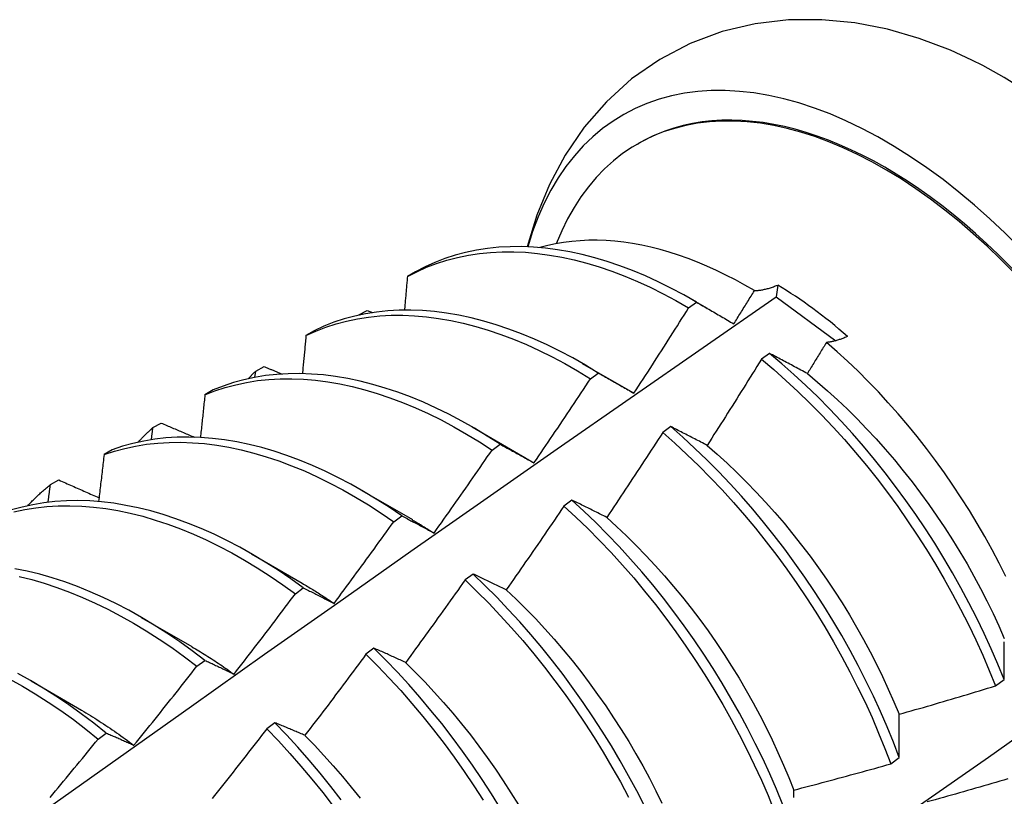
# Model space of a CAD drawing. Header units: inches. Extents: x 10.4 to 91.7, y 6.5 to 62.3.
# Tile 51 of 54: x 84.214 to 84.524, y 31.294 to 31.539. Entities that reach past the tile are written whole.
import ezdxf

# ---------------------------------------------------------------- set-up
doc = ezdxf.new("R2010")
doc.units = ezdxf.units.IN
doc.header["$MEASUREMENT"] = 0
doc.layers.add('Visible Edges(ANSI)', color=7, linetype='Continuous', lineweight=25)

msp = doc.modelspace()

# ---------------------------------------------------------------- linework, layer by layer
at = {"layer": 'Visible Edges(ANSI)'}
for p, q in [((84.40849, 31.49948), (84.40896, 31.49975)), ((84.33846, 31.45914), (84.33587, 31.45765)), ((84.45275, 31.45497), (84.45228, 31.45125)), ((84.42464, 31.44777), (84.42715, 31.44957)), ((84.42589, 31.4503), (84.43049, 31.44764)), ((84.45228, 31.45125), (84.47111, 31.43743)), ((84.32054, 31.44554), (84.32317, 31.44696)), ((84.32317, 31.44696), (84.32487, 31.44628)), ((84.32047, 31.44547), (84.32054, 31.44554)), ((84.32053, 31.44548), (84.32054, 31.44554)), ((84.30646, 31.44058), (84.30388, 31.43907)), ((84.45012, 31.43343), (84.44761, 31.43157)), ((84.39109, 31.43027), (84.40704, 31.42104)), ((84.28778, 31.42586), (84.288, 31.42783)), ((84.288, 31.42783), (84.29063, 31.42927)), ((84.39363, 31.42541), (84.39614, 31.42722)), ((84.27455, 31.42187), (84.27198, 31.42035)), ((84.40705, 31.42101), (84.40738, 31.42082)), ((84.25556, 31.40999), (84.25818, 31.41144)), ((84.35629, 31.41023), (84.37224, 31.401)), ((84.41898, 31.41033), (84.41646, 31.40846)), ((84.24272, 31.40301), (84.24015, 31.40148)), ((84.36261, 31.40292), (84.36512, 31.40475)), ((84.22321, 31.39201), (84.22582, 31.39347)), ((84.3215, 31.39019), (84.33745, 31.38096)), ((84.38781, 31.38711), (84.38529, 31.38523)), ((84.33158, 31.38031), (84.33408, 31.38214)), ((84.2867, 31.37015), (84.30265, 31.36092)), ((84.35659, 31.36379), (84.35407, 31.36191)), ((84.30052, 31.35757), (84.30303, 31.35941)), ((84.2519, 31.35011), (84.26785, 31.34088)), ((84.32534, 31.34037), (84.32281, 31.33847)), ((84.26944, 31.3347), (84.27195, 31.33656)), ((84.2171, 31.33007), (84.23305, 31.32084)), ((84.52151, 31.32851), (84.52418, 31.3305)), ((84.29403, 31.31684), (84.2915, 31.31494)), ((84.23833, 31.31172), (84.24085, 31.31359)), ((84.48846, 31.3039), (84.49113, 31.30589))]:
    msp.add_line(p, q, dxfattribs=at)
at = {"layer": 'Visible Edges(ANSI)', "flags": 128}
for points in [[(84.50728, 31.52906), (84.49745, 31.53277), (84.4874, 31.53567), (84.47715, 31.53768), (84.46672, 31.53871), (84.45617, 31.53866), (84.44562, 31.53744), (84.43521, 31.53498), (84.42511, 31.53122), (84.41553, 31.5262), (84.40666, 31.52002), (84.39869, 31.51281), (84.3917, 31.50475), (84.38571, 31.49599), (84.38075, 31.48672), (84.37676, 31.47705), (84.37368, 31.46706)], [(84.44542, 31.45321), (84.44242, 31.45495), (84.43942, 31.45659), (84.43642, 31.45814), (84.43342, 31.45959), (84.43042, 31.46094), (84.42743, 31.4622), (84.42446, 31.46335), (84.42149, 31.46439), (84.41855, 31.46534), (84.41562, 31.46617), (84.41272, 31.46691), (84.40984, 31.46754), (84.40698, 31.46806), (84.40415, 31.46848), (84.40134, 31.46879), (84.39857, 31.469), (84.39582, 31.4691), (84.39311, 31.46909), (84.39043, 31.46897), (84.3878, 31.46875), (84.3852, 31.46842), (84.38266, 31.46799), (84.38016, 31.46745), (84.37771, 31.4668)], [(84.33587, 31.45765), (84.33886, 31.4592), (84.34195, 31.46058), (84.34512, 31.4618), (84.34837, 31.46284), (84.35171, 31.46371), (84.35512, 31.46442), (84.3586, 31.46494), (84.36215, 31.4653), (84.36576, 31.46548), (84.36944, 31.46549), (84.37317, 31.46532), (84.37695, 31.46498), (84.38077, 31.46446), (84.38464, 31.46378), (84.38855, 31.46292), (84.39249, 31.46189), (84.39646, 31.4607), (84.40045, 31.45934), (84.40446, 31.45781), (84.40849, 31.45612), (84.41252, 31.45427), (84.41656, 31.45226), (84.4206, 31.45009), (84.42464, 31.44777)], [(84.42715, 31.44957), (84.42311, 31.45188), (84.41907, 31.45403), (84.41503, 31.45603), (84.41099, 31.45787), (84.40697, 31.45955), (84.40296, 31.46106), (84.39897, 31.46241), (84.395, 31.4636), (84.39106, 31.46461), (84.38716, 31.46546), (84.38329, 31.46613), (84.37947, 31.46663), (84.37569, 31.46696), (84.37197, 31.46711), (84.3683, 31.46709), (84.36469, 31.4669), (84.36114, 31.46653), (84.35767, 31.46599), (84.35426, 31.46527), (84.35093, 31.46439), (84.34768, 31.46333), (84.34452, 31.4621), (84.34144, 31.46071), (84.33846, 31.45914)], [(84.33587, 31.45765), (84.33583, 31.45721), (84.33579, 31.45677), (84.33576, 31.45633), (84.33572, 31.45589), (84.33568, 31.45545), (84.33565, 31.45501), (84.33561, 31.45457), (84.33557, 31.45413), (84.33553, 31.45369), (84.3355, 31.45325), (84.33546, 31.45281), (84.33542, 31.45237), (84.33538, 31.45193), (84.33534, 31.45149), (84.33531, 31.45105), (84.33527, 31.45061), (84.33523, 31.45017), (84.33519, 31.44973), (84.33516, 31.44929), (84.33512, 31.44884), (84.33508, 31.4484), (84.33504, 31.44796), (84.335, 31.44752), (84.33496, 31.44708)], [(84.4389, 31.44273), (84.43918, 31.44316), (84.43945, 31.4436), (84.43972, 31.44404), (84.43999, 31.44447), (84.44027, 31.44491), (84.44054, 31.44534), (84.44081, 31.44578), (84.44108, 31.44622), (84.44135, 31.44665), (84.44163, 31.44709), (84.4419, 31.44753), (84.44217, 31.44796), (84.44244, 31.4484), (84.44271, 31.44884), (84.44298, 31.44927), (84.44326, 31.44971), (84.44353, 31.45015), (84.4438, 31.45059), (84.44407, 31.45102), (84.44434, 31.45146), (84.44461, 31.4519), (84.44488, 31.45233), (84.44515, 31.45277), (84.44542, 31.45321)], [(84.44542, 31.45321), (84.4457, 31.45322), (84.44598, 31.45324), (84.44626, 31.45326), (84.44655, 31.45328), (84.44684, 31.45332), (84.44713, 31.45335), (84.44742, 31.4534), (84.44772, 31.45345), (84.44802, 31.4535), (84.44832, 31.45356), (84.44862, 31.45363), (84.44893, 31.4537), (84.44924, 31.45377), (84.44954, 31.45385), (84.44986, 31.45394), (84.45017, 31.45403), (84.45049, 31.45413), (84.4508, 31.45424), (84.45112, 31.45434), (84.45144, 31.45446), (84.45177, 31.45458), (84.45209, 31.4547), (84.45242, 31.45483), (84.45275, 31.45497)], [(84.22147, 31.28927), (84.24459, 31.30572), (84.2677, 31.32212), (84.29079, 31.33846), (84.31388, 31.35475), (84.33696, 31.37098), (84.36003, 31.38715), (84.3831, 31.40327), (84.40616, 31.41932), (84.42922, 31.43532), (84.45228, 31.45125)], [(84.42715, 31.44957), (84.42763, 31.44929), (84.42811, 31.44902), (84.42859, 31.44874), (84.42907, 31.44846), (84.42956, 31.44818), (84.43004, 31.4479), (84.43053, 31.44762), (84.43102, 31.44734), (84.4315, 31.44706), (84.43199, 31.44677), (84.43248, 31.44649), (84.43297, 31.44621), (84.43346, 31.44592), (84.43395, 31.44563), (84.43444, 31.44535), (84.43493, 31.44506), (84.43543, 31.44477), (84.43592, 31.44448), (84.43642, 31.44419), (84.43691, 31.4439), (84.43741, 31.44361), (84.43791, 31.44332), (84.4384, 31.44302), (84.4389, 31.44273)], [(84.39614, 31.42722), (84.39211, 31.42967), (84.38807, 31.43197), (84.38403, 31.43412), (84.37999, 31.43611), (84.37595, 31.43794), (84.37193, 31.4396), (84.36792, 31.44111), (84.36393, 31.44245), (84.35997, 31.44362), (84.35603, 31.44463), (84.35213, 31.44546), (84.34827, 31.44612), (84.34445, 31.44661), (84.34067, 31.44693), (84.33695, 31.44707), (84.33328, 31.44704), (84.32968, 31.44684), (84.32614, 31.44646), (84.32266, 31.44591), (84.31926, 31.44519), (84.31594, 31.44429), (84.3127, 31.44322), (84.30954, 31.44198), (84.30646, 31.44058)], [(84.40738, 31.42084), (84.40811, 31.42196), (84.40883, 31.42308), (84.40956, 31.42419), (84.41029, 31.42531), (84.41101, 31.42643), (84.41174, 31.42754), (84.41246, 31.42866), (84.41319, 31.42978), (84.41391, 31.4309), (84.41463, 31.43202), (84.41535, 31.43314), (84.41607, 31.43427), (84.41679, 31.43539), (84.41751, 31.43651), (84.41823, 31.43763), (84.41894, 31.43876), (84.41966, 31.43988), (84.42037, 31.44101), (84.42109, 31.44213), (84.4218, 31.44326), (84.42251, 31.44439), (84.42322, 31.44551), (84.42393, 31.44664), (84.42464, 31.44777)], [(84.30388, 31.43907), (84.30696, 31.44047), (84.31013, 31.44169), (84.31338, 31.44275), (84.31671, 31.44363), (84.32011, 31.44434), (84.32359, 31.44488), (84.32714, 31.44524), (84.33075, 31.44543), (84.33442, 31.44545), (84.33815, 31.44529), (84.34192, 31.44496), (84.34575, 31.44446), (84.34961, 31.44378), (84.35352, 31.44294), (84.35746, 31.44192), (84.36142, 31.44074), (84.36541, 31.43938), (84.36942, 31.43786), (84.37345, 31.43618), (84.37748, 31.43434), (84.38153, 31.43234), (84.38557, 31.43018), (84.3896, 31.42787), (84.39363, 31.42541)], [(84.30388, 31.43907), (84.30384, 31.43857), (84.30379, 31.43807), (84.30374, 31.43757), (84.30369, 31.43707), (84.30365, 31.43657), (84.3036, 31.43607), (84.30355, 31.43556), (84.3035, 31.43506), (84.30346, 31.43456), (84.30341, 31.43406), (84.30336, 31.43356), (84.30331, 31.43305), (84.30326, 31.43255), (84.30321, 31.43205), (84.30317, 31.43155), (84.30312, 31.43105), (84.30307, 31.43054), (84.30302, 31.43004), (84.30297, 31.42954), (84.30292, 31.42904), (84.30287, 31.42853), (84.30283, 31.42803), (84.30278, 31.42753), (84.30273, 31.42702)], [(84.46812, 31.43686), (84.46787, 31.43646), (84.46762, 31.43605), (84.46737, 31.43564), (84.46712, 31.43523), (84.46687, 31.43482), (84.46662, 31.43441), (84.46637, 31.434), (84.46612, 31.43359), (84.46587, 31.43318), (84.46562, 31.43277), (84.46537, 31.43236), (84.46512, 31.43195), (84.46487, 31.43154), (84.46462, 31.43113), (84.46437, 31.43073), (84.46412, 31.43032), (84.46387, 31.42991), (84.46362, 31.4295), (84.46337, 31.42909), (84.46312, 31.42868), (84.46287, 31.42827), (84.46262, 31.42787), (84.46237, 31.42746), (84.46212, 31.42705)], [(84.47481, 31.43877), (84.47452, 31.43864), (84.47422, 31.43851), (84.47392, 31.43839), (84.47363, 31.43827), (84.47334, 31.43816), (84.47305, 31.43805), (84.47276, 31.43795), (84.47247, 31.43785), (84.47219, 31.43775), (84.4719, 31.43766), (84.47162, 31.43758), (84.47134, 31.43749), (84.47106, 31.43742), (84.47078, 31.43734), (84.47051, 31.43728), (84.47023, 31.43721), (84.46996, 31.43715), (84.46969, 31.4371), (84.46942, 31.43705), (84.46916, 31.437), (84.4689, 31.43696), (84.46863, 31.43692), (84.46837, 31.43689), (84.46812, 31.43686)], [(84.5248, 31.36305), (84.52267, 31.36727), (84.52045, 31.37145), (84.51815, 31.3756), (84.51575, 31.37972), (84.51327, 31.3838), (84.51071, 31.38783), (84.50807, 31.39182), (84.50535, 31.39576), (84.50256, 31.39963), (84.4997, 31.40343), (84.49678, 31.40715), (84.4938, 31.4108), (84.49077, 31.41437), (84.48767, 31.41786), (84.48453, 31.42126), (84.48134, 31.42457), (84.4781, 31.42779), (84.47481, 31.43092), (84.47148, 31.43394), (84.46812, 31.43686)], [(84.46212, 31.42705), (84.46161, 31.42732), (84.4611, 31.4276), (84.46059, 31.42787), (84.46009, 31.42814), (84.45958, 31.42841), (84.45907, 31.42868), (84.45857, 31.42895), (84.45807, 31.42922), (84.45756, 31.42949), (84.45706, 31.42976), (84.45656, 31.43002), (84.45606, 31.43029), (84.45556, 31.43055), (84.45506, 31.43082), (84.45456, 31.43108), (84.45407, 31.43135), (84.45357, 31.43161), (84.45307, 31.43187), (84.45258, 31.43213), (84.45209, 31.43239), (84.45159, 31.43265), (84.4511, 31.43291), (84.45061, 31.43317), (84.45012, 31.43343)], [(84.52418, 31.3305), (84.5222, 31.33536), (84.5201, 31.34021), (84.51789, 31.34505), (84.51556, 31.34987), (84.51312, 31.35466), (84.51057, 31.35943), (84.50792, 31.36415), (84.50517, 31.36884), (84.50232, 31.37348), (84.49937, 31.37806), (84.49633, 31.38258), (84.4932, 31.38703), (84.48998, 31.39142), (84.48669, 31.39572), (84.48331, 31.39995), (84.47987, 31.40409), (84.47635, 31.40813), (84.47277, 31.41208), (84.46912, 31.41592), (84.46542, 31.41966), (84.46166, 31.42328), (84.45786, 31.42679), (84.45401, 31.43017), (84.45012, 31.43343)], [(84.44761, 31.43157), (84.4469, 31.43043), (84.4462, 31.42929), (84.44549, 31.42815), (84.44478, 31.42702), (84.44407, 31.42588), (84.44337, 31.42475), (84.44266, 31.42361), (84.44195, 31.42248), (84.44124, 31.42134), (84.44052, 31.42021), (84.43981, 31.41908), (84.4391, 31.41794), (84.43838, 31.41681), (84.43767, 31.41568), (84.43695, 31.41455), (84.43624, 31.41342), (84.43552, 31.41229), (84.4348, 31.41116), (84.43408, 31.41003), (84.43336, 31.40891), (84.43264, 31.40778), (84.43192, 31.40665), (84.43119, 31.40553), (84.43047, 31.4044)], [(84.44761, 31.43157), (84.45149, 31.4283), (84.45534, 31.4249), (84.45914, 31.42139), (84.46289, 31.41776), (84.46659, 31.41401), (84.47023, 31.41016), (84.47381, 31.40621), (84.47732, 31.40216), (84.48076, 31.39801), (84.48413, 31.39378), (84.48742, 31.38947), (84.49063, 31.38508), (84.49375, 31.38062), (84.49678, 31.37609), (84.49973, 31.37151), (84.50257, 31.36687), (84.50532, 31.36218), (84.50796, 31.35745), (84.5105, 31.35268), (84.51293, 31.34788), (84.51525, 31.34306), (84.51745, 31.33822), (84.51954, 31.33337), (84.52151, 31.32851)], [(84.28567, 31.42543), (84.28577, 31.42553), (84.28586, 31.42563), (84.28596, 31.42573), (84.28605, 31.42584), (84.28615, 31.42594), (84.28624, 31.42604), (84.28634, 31.42614), (84.28644, 31.42624), (84.28653, 31.42634), (84.28663, 31.42645), (84.28673, 31.42655), (84.28682, 31.42665), (84.28692, 31.42675), (84.28702, 31.42685), (84.28712, 31.42695), (84.28721, 31.42705), (84.28731, 31.42714), (84.28741, 31.42724), (84.28751, 31.42734), (84.28761, 31.42744), (84.2877, 31.42754), (84.2878, 31.42764), (84.2879, 31.42773), (84.288, 31.42783)], [(84.29063, 31.42927), (84.29086, 31.42917), (84.2911, 31.42907), (84.29134, 31.42897), (84.29158, 31.42887), (84.29181, 31.42877), (84.29205, 31.42868), (84.29229, 31.42858), (84.29253, 31.42848), (84.29277, 31.42838), (84.293, 31.42828), (84.29324, 31.42818), (84.29348, 31.42809), (84.29372, 31.42799), (84.29395, 31.42789), (84.29419, 31.42779), (84.29443, 31.42769), (84.29467, 31.42759), (84.29491, 31.42749), (84.29514, 31.4274), (84.29538, 31.4273), (84.29562, 31.4272), (84.29586, 31.4271), (84.2961, 31.427), (84.29634, 31.4269)], [(84.39614, 31.42722), (84.3966, 31.42697), (84.39706, 31.42671), (84.39752, 31.42645), (84.39798, 31.42619), (84.39844, 31.42593), (84.39891, 31.42567), (84.39937, 31.42541), (84.39983, 31.42515), (84.4003, 31.42488), (84.40077, 31.42462), (84.40123, 31.42436), (84.4017, 31.42409), (84.40217, 31.42382), (84.40264, 31.42356), (84.40311, 31.42329), (84.40358, 31.42302), (84.40405, 31.42275), (84.40453, 31.42248), (84.405, 31.42221), (84.40547, 31.42194), (84.40595, 31.42167), (84.40642, 31.42139), (84.4069, 31.42112), (84.40738, 31.42084)], [(84.27198, 31.42035), (84.27514, 31.42158), (84.27838, 31.42265), (84.28171, 31.42354), (84.28511, 31.42426), (84.28859, 31.42481), (84.29213, 31.42519), (84.29574, 31.42539), (84.2994, 31.42542), (84.30312, 31.42527), (84.3069, 31.42495), (84.31072, 31.42446), (84.31458, 31.42379), (84.31849, 31.42295), (84.32242, 31.42195), (84.32639, 31.42077), (84.33038, 31.41943), (84.33439, 31.41792), (84.33841, 31.41625), (84.34245, 31.41442), (84.34649, 31.41242), (84.35053, 31.41028), (84.35457, 31.40797), (84.3586, 31.40552), (84.36261, 31.40292)], [(84.36512, 31.40475), (84.3611, 31.40733), (84.35707, 31.40977), (84.35303, 31.41206), (84.34899, 31.4142), (84.34495, 31.41618), (84.34092, 31.418), (84.33689, 31.41966), (84.33289, 31.42116), (84.3289, 31.42249), (84.32493, 31.42365), (84.321, 31.42464), (84.3171, 31.42547), (84.31324, 31.42612), (84.30942, 31.4266), (84.30565, 31.4269), (84.30193, 31.42704), (84.29827, 31.427), (84.29467, 31.42678), (84.29113, 31.4264), (84.28766, 31.42583), (84.28427, 31.4251), (84.28095, 31.42419), (84.27771, 31.42311), (84.27455, 31.42187)], [(84.37584, 31.39885), (84.37659, 31.39995), (84.37734, 31.40105), (84.37809, 31.40215), (84.37884, 31.40325), (84.37959, 31.40435), (84.38034, 31.40545), (84.38108, 31.40656), (84.38183, 31.40766), (84.38257, 31.40877), (84.38332, 31.40987), (84.38406, 31.41098), (84.3848, 31.41209), (84.38554, 31.41319), (84.38628, 31.4143), (84.38702, 31.41541), (84.38776, 31.41652), (84.3885, 31.41763), (84.38923, 31.41874), (84.38997, 31.41985), (84.3907, 31.42096), (84.39144, 31.42207), (84.39217, 31.42318), (84.3929, 31.4243), (84.39363, 31.42541)], [(84.46212, 31.42703), (84.46533, 31.42438), (84.46851, 31.42162), (84.47165, 31.41877), (84.47475, 31.41582), (84.47781, 31.41278), (84.48083, 31.40966), (84.4838, 31.40645), (84.48672, 31.40317), (84.48959, 31.39982), (84.4924, 31.39639), (84.49515, 31.3929), (84.49784, 31.38935), (84.50047, 31.38574), (84.50303, 31.38208), (84.50551, 31.37837), (84.50793, 31.37461), (84.51027, 31.37082), (84.51252, 31.36699), (84.5147, 31.36313), (84.51679, 31.35923), (84.5188, 31.35532), (84.52071, 31.35139), (84.52253, 31.34744), (84.52426, 31.34348)], [(84.27198, 31.42035), (84.27192, 31.41979), (84.27186, 31.41923), (84.2718, 31.41867), (84.27174, 31.41811), (84.27168, 31.41755), (84.27163, 31.41699), (84.27157, 31.41643), (84.27151, 31.41587), (84.27145, 31.41531), (84.27139, 31.41475), (84.27133, 31.41418), (84.27127, 31.41362), (84.27121, 31.41306), (84.27115, 31.4125), (84.27109, 31.41194), (84.27103, 31.41138), (84.27097, 31.41082), (84.27091, 31.41026), (84.27085, 31.40969), (84.27079, 31.40913), (84.27073, 31.40857), (84.27067, 31.40801), (84.2706, 31.40745), (84.27054, 31.40688)], [(84.25087, 31.40539), (84.25106, 31.40559), (84.25125, 31.40579), (84.25144, 31.40599), (84.25163, 31.40619), (84.25182, 31.40639), (84.25201, 31.40659), (84.2522, 31.40679), (84.25239, 31.40698), (84.25258, 31.40718), (84.25278, 31.40737), (84.25297, 31.40757), (84.25317, 31.40776), (84.25336, 31.40795), (84.25356, 31.40814), (84.25376, 31.40833), (84.25395, 31.40852), (84.25415, 31.4087), (84.25435, 31.40889), (84.25455, 31.40908), (84.25475, 31.40926), (84.25495, 31.40944), (84.25515, 31.40963), (84.25536, 31.40981), (84.25556, 31.40999)], [(84.2551, 31.40618), (84.25512, 31.40634), (84.25514, 31.4065), (84.25516, 31.40665), (84.25518, 31.40681), (84.2552, 31.40697), (84.25522, 31.40713), (84.25523, 31.40729), (84.25525, 31.40745), (84.25527, 31.40761), (84.25529, 31.40777), (84.25531, 31.40793), (84.25533, 31.40808), (84.25535, 31.40824), (84.25537, 31.4084), (84.25539, 31.40856), (84.25541, 31.40872), (84.25543, 31.40888), (84.25545, 31.40904), (84.25546, 31.4092), (84.25548, 31.40935), (84.2555, 31.40951), (84.25552, 31.40967), (84.25554, 31.40983), (84.25556, 31.40999)], [(84.25818, 31.41144), (84.25861, 31.41125), (84.25905, 31.41106), (84.25949, 31.41088), (84.25992, 31.41069), (84.26036, 31.4105), (84.2608, 31.41032), (84.26123, 31.41013), (84.26167, 31.40994), (84.26211, 31.40976), (84.26254, 31.40957), (84.26298, 31.40938), (84.26342, 31.4092), (84.26386, 31.40901), (84.26429, 31.40883), (84.26473, 31.40864), (84.26517, 31.40845), (84.26561, 31.40827), (84.26604, 31.40808), (84.26648, 31.40789), (84.26692, 31.40771), (84.26736, 31.40752), (84.2678, 31.40734), (84.26824, 31.40715), (84.26867, 31.40696)], [(84.41646, 31.40846), (84.41574, 31.40733), (84.41501, 31.40621), (84.41428, 31.40509), (84.41355, 31.40397), (84.41282, 31.40285), (84.41209, 31.40173), (84.41136, 31.40061), (84.41063, 31.39949), (84.40989, 31.39837), (84.40916, 31.39725), (84.40842, 31.39613), (84.40769, 31.39502), (84.40695, 31.3939), (84.40621, 31.39278), (84.40548, 31.39167), (84.40474, 31.39055), (84.404, 31.38944), (84.40326, 31.38833), (84.40251, 31.38721), (84.40177, 31.3861), (84.40103, 31.38499), (84.40028, 31.38388), (84.39954, 31.38277), (84.39879, 31.38166)], [(84.41646, 31.40846), (84.42031, 31.40507), (84.42411, 31.40156), (84.42787, 31.39794), (84.43157, 31.3942), (84.43522, 31.39035), (84.4388, 31.38641), (84.44231, 31.38236), (84.44576, 31.37822), (84.44913, 31.37399), (84.45243, 31.36969), (84.45564, 31.3653), (84.45877, 31.36084), (84.46181, 31.35632), (84.46475, 31.35174), (84.46761, 31.3471), (84.47036, 31.34242), (84.47301, 31.33769), (84.47555, 31.33293), (84.47799, 31.32813), (84.48031, 31.32331), (84.48253, 31.31847), (84.48462, 31.31362), (84.4866, 31.30876), (84.48846, 31.3039)], [(84.43047, 31.4044), (84.42998, 31.40466), (84.4295, 31.40491), (84.42901, 31.40517), (84.42852, 31.40542), (84.42804, 31.40567), (84.42755, 31.40592), (84.42707, 31.40617), (84.42659, 31.40642), (84.42611, 31.40667), (84.42563, 31.40692), (84.42515, 31.40717), (84.42467, 31.40742), (84.42419, 31.40766), (84.42371, 31.40791), (84.42323, 31.40815), (84.42276, 31.4084), (84.42228, 31.40864), (84.42181, 31.40888), (84.42133, 31.40913), (84.42086, 31.40937), (84.42039, 31.40961), (84.41992, 31.40985), (84.41945, 31.41009), (84.41898, 31.41033)], [(84.49113, 31.30589), (84.48927, 31.31075), (84.48728, 31.31561), (84.48517, 31.32046), (84.48295, 31.3253), (84.48062, 31.33012), (84.47817, 31.33491), (84.47562, 31.33967), (84.47296, 31.34439), (84.4702, 31.34908), (84.46735, 31.35371), (84.46439, 31.35829), (84.46135, 31.3628), (84.45821, 31.36726), (84.45499, 31.37164), (84.45169, 31.37594), (84.44831, 31.38016), (84.44486, 31.38429), (84.44134, 31.38833), (84.43775, 31.39227), (84.4341, 31.39611), (84.4304, 31.39983), (84.42664, 31.40345), (84.42283, 31.40695), (84.41898, 31.41033)], [(84.24015, 31.40148), (84.24339, 31.40255), (84.24671, 31.40345), (84.25011, 31.40419), (84.25358, 31.40474), (84.25712, 31.40513), (84.26072, 31.40534), (84.26438, 31.40538), (84.2681, 31.40524), (84.27188, 31.40493), (84.27569, 31.40445), (84.27956, 31.40379), (84.28346, 31.40297), (84.28739, 31.40197), (84.29135, 31.40081), (84.29534, 31.39947), (84.29935, 31.39798), (84.30337, 31.39631), (84.30741, 31.39449), (84.31145, 31.39251), (84.31549, 31.39037), (84.31953, 31.38808), (84.32356, 31.38563), (84.32758, 31.38304), (84.33158, 31.38031)], [(84.33408, 31.38214), (84.33008, 31.38486), (84.32606, 31.38744), (84.32203, 31.38988), (84.31799, 31.39216), (84.31395, 31.39428), (84.30991, 31.39625), (84.30588, 31.39806), (84.30186, 31.39971), (84.29785, 31.4012), (84.29386, 31.40252), (84.2899, 31.40367), (84.28597, 31.40466), (84.28207, 31.40547), (84.27821, 31.40611), (84.2744, 31.40658), (84.27063, 31.40688), (84.26692, 31.407), (84.26326, 31.40695), (84.25966, 31.40673), (84.25612, 31.40633), (84.25266, 31.40576), (84.24927, 31.40501), (84.24595, 31.40409), (84.24272, 31.40301)], [(84.3443, 31.37674), (84.34507, 31.37782), (84.34584, 31.3789), (84.34662, 31.37999), (84.34739, 31.38107), (84.34816, 31.38216), (84.34892, 31.38325), (84.34969, 31.38434), (84.35046, 31.38542), (84.35122, 31.38651), (84.35199, 31.3876), (84.35275, 31.38869), (84.35352, 31.38978), (84.35428, 31.39088), (84.35504, 31.39197), (84.3558, 31.39306), (84.35656, 31.39415), (84.35732, 31.39525), (84.35808, 31.39634), (84.35884, 31.39744), (84.35959, 31.39853), (84.36035, 31.39963), (84.36111, 31.40073), (84.36186, 31.40183), (84.36261, 31.40292)], [(84.36512, 31.40475), (84.36556, 31.40451), (84.366, 31.40427), (84.36644, 31.40403), (84.36688, 31.40379), (84.36732, 31.40356), (84.36776, 31.40331), (84.3682, 31.40307), (84.36864, 31.40283), (84.36909, 31.40259), (84.36953, 31.40234), (84.36998, 31.4021), (84.37043, 31.40185), (84.37087, 31.40161), (84.37132, 31.40136), (84.37177, 31.40111), (84.37222, 31.40086), (84.37267, 31.40062), (84.37312, 31.40037), (84.37357, 31.40011), (84.37403, 31.39986), (84.37448, 31.39961), (84.37493, 31.39936), (84.37539, 31.3991), (84.37584, 31.39885)], [(84.43045, 31.40437), (84.43363, 31.40161), (84.43677, 31.39875), (84.43988, 31.39581), (84.44295, 31.39277), (84.44597, 31.38965), (84.44895, 31.38645), (84.45188, 31.38318), (84.45475, 31.37983), (84.45757, 31.37641), (84.46032, 31.37293), (84.46302, 31.36939), (84.46564, 31.36579), (84.4682, 31.36213), (84.47068, 31.35842), (84.47309, 31.35467), (84.47542, 31.35087), (84.47767, 31.34704), (84.47984, 31.34317), (84.48193, 31.33928), (84.48393, 31.33536), (84.48584, 31.33142), (84.48767, 31.32747), (84.48941, 31.32351), (84.49105, 31.31954)], [(84.24015, 31.40148), (84.24008, 31.40086), (84.24001, 31.40024), (84.23994, 31.39963), (84.23987, 31.39901), (84.23979, 31.39839), (84.23972, 31.39778), (84.23965, 31.39716), (84.23958, 31.39654), (84.23951, 31.39593), (84.23943, 31.39531), (84.23936, 31.39469), (84.23929, 31.39407), (84.23922, 31.39346), (84.23914, 31.39284), (84.23907, 31.39222), (84.239, 31.3916), (84.23892, 31.39098), (84.23885, 31.39037), (84.23878, 31.38975), (84.2387, 31.38913), (84.23863, 31.38851), (84.23856, 31.38789), (84.23848, 31.38727), (84.23841, 31.38665)], [(84.37223, 31.40097), (84.37238, 31.40088), (84.37253, 31.4008), (84.37268, 31.40071), (84.37283, 31.40062), (84.37298, 31.40053), (84.37313, 31.40044), (84.37328, 31.40036), (84.37343, 31.40027), (84.37358, 31.40018), (84.37373, 31.40009), (84.37388, 31.4), (84.37403, 31.39991), (84.37418, 31.39982), (84.37433, 31.39973), (84.37448, 31.39964), (84.37463, 31.39955), (84.37478, 31.39946), (84.37493, 31.39936), (84.37508, 31.39927), (84.37523, 31.39918), (84.37538, 31.39909), (84.37553, 31.399), (84.37568, 31.3989), (84.37583, 31.39881)], [(84.22582, 31.39347), (84.22635, 31.39323), (84.22688, 31.393), (84.22741, 31.39277), (84.22794, 31.39253), (84.22847, 31.3923), (84.229, 31.39207), (84.22953, 31.39183), (84.23006, 31.3916), (84.23059, 31.39137), (84.23112, 31.39114), (84.23165, 31.3909), (84.23218, 31.39067), (84.23271, 31.39044), (84.23324, 31.39021), (84.23377, 31.38997), (84.2343, 31.38974), (84.23483, 31.38951), (84.23536, 31.38928), (84.2359, 31.38904), (84.23643, 31.38881), (84.23696, 31.38858), (84.23749, 31.38835), (84.23802, 31.38812), (84.23855, 31.38788)], [(84.21607, 31.38535), (84.21635, 31.38565), (84.21664, 31.38595), (84.21692, 31.38625), (84.2172, 31.38654), (84.21749, 31.38684), (84.21778, 31.38713), (84.21807, 31.38742), (84.21836, 31.38771), (84.21865, 31.38799), (84.21894, 31.38828), (84.21924, 31.38856), (84.21953, 31.38884), (84.21983, 31.38911), (84.22013, 31.38939), (84.22043, 31.38966), (84.22074, 31.38993), (84.22104, 31.3902), (84.22135, 31.39046), (84.22166, 31.39072), (84.22196, 31.39099), (84.22227, 31.39124), (84.22259, 31.3915), (84.2229, 31.39176), (84.22321, 31.39201)], [(84.22248, 31.38644), (84.22251, 31.38667), (84.22254, 31.3869), (84.22257, 31.38714), (84.2226, 31.38737), (84.22263, 31.3876), (84.22267, 31.38783), (84.2227, 31.38806), (84.22273, 31.3883), (84.22276, 31.38853), (84.22279, 31.38876), (84.22282, 31.38899), (84.22285, 31.38922), (84.22288, 31.38946), (84.22291, 31.38969), (84.22294, 31.38992), (84.22297, 31.39015), (84.223, 31.39038), (84.22303, 31.39062), (84.22306, 31.39085), (84.22309, 31.39108), (84.22312, 31.39131), (84.22315, 31.39154), (84.22318, 31.39178), (84.22321, 31.39201)], [(84.30303, 31.35941), (84.29905, 31.36227), (84.29505, 31.36498), (84.29103, 31.36755), (84.287, 31.36998), (84.28296, 31.37225), (84.27891, 31.37437), (84.27487, 31.37633), (84.27084, 31.37813), (84.26682, 31.37977), (84.26281, 31.38124), (84.25883, 31.38255), (84.25487, 31.3837), (84.25094, 31.38467), (84.24704, 31.38547), (84.24319, 31.38611), (84.23938, 31.38657), (84.23561, 31.38685), (84.2319, 31.38696), (84.22824, 31.3869), (84.22465, 31.38667), (84.22112, 31.38626), (84.21766, 31.38568), (84.21427, 31.38492), (84.21096, 31.384)], [(84.39879, 31.38166), (84.39833, 31.3819), (84.39786, 31.38213), (84.39739, 31.38237), (84.39693, 31.3826), (84.39647, 31.38283), (84.396, 31.38306), (84.39554, 31.3833), (84.39508, 31.38353), (84.39462, 31.38376), (84.39416, 31.38398), (84.3937, 31.38421), (84.39324, 31.38444), (84.39278, 31.38467), (84.39233, 31.38489), (84.39187, 31.38512), (84.39142, 31.38534), (84.39096, 31.38557), (84.39051, 31.38579), (84.39006, 31.38601), (84.3896, 31.38624), (84.38915, 31.38646), (84.3887, 31.38668), (84.38825, 31.3869), (84.38781, 31.38711)], [(84.45435, 31.291), (84.45236, 31.29586), (84.45025, 31.30071), (84.44802, 31.30554), (84.44568, 31.31036), (84.44323, 31.31515), (84.44067, 31.31991), (84.438, 31.32463), (84.43524, 31.32931), (84.43237, 31.33394), (84.42942, 31.33852), (84.42636, 31.34303), (84.42322, 31.34748), (84.42, 31.35185), (84.41669, 31.35615), (84.41331, 31.36037), (84.40986, 31.36449), (84.40633, 31.36853), (84.40274, 31.37246), (84.39909, 31.37629), (84.39538, 31.38001), (84.39162, 31.38362), (84.38781, 31.38711)], [(84.21171, 31.38337), (84.21511, 31.38411), (84.21857, 31.38468), (84.22211, 31.38507), (84.22571, 31.38529), (84.22937, 31.38534), (84.23308, 31.38522), (84.23685, 31.38492), (84.24067, 31.38444), (84.24453, 31.3838), (84.24842, 31.38298), (84.25236, 31.382), (84.25632, 31.38084), (84.26031, 31.37952), (84.26431, 31.37803), (84.26834, 31.37638), (84.27237, 31.37456), (84.27641, 31.37259), (84.28045, 31.37046), (84.28449, 31.36818), (84.28852, 31.36574), (84.29254, 31.36316), (84.29654, 31.36043), (84.30052, 31.35757)], [(84.38529, 31.38523), (84.38454, 31.38413), (84.38379, 31.38302), (84.38304, 31.38191), (84.38228, 31.38081), (84.38153, 31.3797), (84.38078, 31.3786), (84.38003, 31.3775), (84.37927, 31.37639), (84.37851, 31.37529), (84.37776, 31.37419), (84.377, 31.37309), (84.37624, 31.37199), (84.37548, 31.37089), (84.37472, 31.36979), (84.37396, 31.36869), (84.3732, 31.36759), (84.37244, 31.36649), (84.37168, 31.36539), (84.37091, 31.3643), (84.37015, 31.3632), (84.36938, 31.36211), (84.36862, 31.36101), (84.36785, 31.35992), (84.36708, 31.35883)], [(84.38529, 31.38523), (84.38909, 31.38173), (84.39285, 31.37812), (84.39655, 31.37438), (84.4002, 31.37055), (84.40379, 31.3666), (84.40731, 31.36256), (84.41076, 31.35843), (84.41414, 31.35421), (84.41744, 31.34991), (84.42065, 31.34552), (84.42379, 31.34107), (84.42683, 31.33655), (84.42978, 31.33197), (84.43264, 31.32734), (84.4354, 31.32266), (84.43805, 31.31793), (84.44061, 31.31317), (84.44305, 31.30838), (84.44538, 31.30356), (84.4476, 31.29872), (84.4497, 31.29387), (84.45169, 31.28901)], [(84.33408, 31.38214), (84.3345, 31.38192), (84.33492, 31.38171), (84.33534, 31.38149), (84.33576, 31.38127), (84.33618, 31.38105), (84.3366, 31.38083), (84.33702, 31.38061), (84.33744, 31.38039), (84.33786, 31.38017), (84.33829, 31.37995), (84.33871, 31.37972), (84.33914, 31.3795), (84.33956, 31.37927), (84.33999, 31.37905), (84.34042, 31.37882), (84.34085, 31.37859), (84.34128, 31.37836), (84.34171, 31.37813), (84.34214, 31.3779), (84.34257, 31.37767), (84.343, 31.37744), (84.34343, 31.3772), (84.34387, 31.37697), (84.3443, 31.37674)], [(84.33744, 31.38089), (84.33773, 31.38073), (84.33801, 31.38056), (84.3383, 31.38039), (84.33859, 31.38022), (84.33887, 31.38005), (84.33916, 31.37988), (84.33944, 31.37971), (84.33973, 31.37954), (84.34002, 31.37937), (84.3403, 31.37919), (84.34059, 31.37902), (84.34087, 31.37884), (84.34116, 31.37867), (84.34145, 31.37849), (84.34173, 31.37831), (84.34202, 31.37813), (84.3423, 31.37795), (84.34259, 31.37777), (84.34287, 31.37759), (84.34316, 31.37741), (84.34344, 31.37723), (84.34373, 31.37704), (84.34401, 31.37686), (84.3443, 31.37667)], [(84.39878, 31.38161), (84.40193, 31.37876), (84.40504, 31.37582), (84.40811, 31.3728), (84.41114, 31.36969), (84.41412, 31.3665), (84.41704, 31.36323), (84.41991, 31.35989), (84.42272, 31.35647), (84.42547, 31.35299), (84.42816, 31.34944), (84.43078, 31.34583), (84.43333, 31.34217), (84.43581, 31.33845), (84.43822, 31.33469), (84.44055, 31.33089), (84.44281, 31.32706), (84.44498, 31.32319), (84.44708, 31.31929), (84.44909, 31.31538), (84.45102, 31.31144), (84.45285, 31.30749), (84.4546, 31.30353), (84.45625, 31.29957), (84.45781, 31.29561)], [(84.31274, 31.35452), (84.31354, 31.35558), (84.31433, 31.35665), (84.31512, 31.35772), (84.31592, 31.35879), (84.31671, 31.35986), (84.3175, 31.36093), (84.31829, 31.362), (84.31908, 31.36307), (84.31986, 31.36414), (84.32065, 31.36522), (84.32144, 31.36629), (84.32222, 31.36736), (84.32301, 31.36844), (84.32379, 31.36952), (84.32457, 31.37059), (84.32535, 31.37167), (84.32613, 31.37275), (84.32691, 31.37382), (84.32769, 31.3749), (84.32847, 31.37598), (84.32925, 31.37706), (84.33003, 31.37814), (84.3308, 31.37923), (84.33158, 31.38031)], [(84.27195, 31.33656), (84.268, 31.33954), (84.26401, 31.34239), (84.26001, 31.3451), (84.25599, 31.34766), (84.25196, 31.35008), (84.24792, 31.35234), (84.24388, 31.35445), (84.23984, 31.3564), (84.2358, 31.35819), (84.23178, 31.35982), (84.22778, 31.36129), (84.22379, 31.36259), (84.21984, 31.36372), (84.21591, 31.36468), (84.21202, 31.36548)], [(84.21339, 31.363), (84.21732, 31.36202), (84.22128, 31.36087), (84.22527, 31.35956), (84.22928, 31.35808), (84.2333, 31.35644), (84.23733, 31.35464), (84.24137, 31.35267), (84.24541, 31.35055), (84.24945, 31.34828), (84.25348, 31.34585), (84.2575, 31.34328), (84.26151, 31.34056), (84.26549, 31.3377), (84.26944, 31.3347)], [(84.35407, 31.36191), (84.3533, 31.36081), (84.35253, 31.35972), (84.35175, 31.35863), (84.35098, 31.35755), (84.3502, 31.35646), (84.34943, 31.35537), (84.34865, 31.35428), (84.34788, 31.3532), (84.3471, 31.35211), (84.34632, 31.35103), (84.34554, 31.34994), (84.34476, 31.34886), (84.34398, 31.34777), (84.3432, 31.34669), (84.34242, 31.34561), (84.34163, 31.34453), (84.34085, 31.34345), (84.34006, 31.34237), (84.33928, 31.34129), (84.33849, 31.34021), (84.3377, 31.33913), (84.33692, 31.33806), (84.33613, 31.33698), (84.33534, 31.3359)], [(84.35407, 31.36191), (84.35783, 31.35829), (84.36154, 31.35457), (84.36519, 31.35074), (84.36878, 31.3468), (84.3723, 31.34277), (84.37576, 31.33864), (84.37914, 31.33442), (84.38244, 31.33012), (84.38567, 31.32575), (84.38881, 31.3213), (84.39186, 31.31678), (84.39481, 31.31221), (84.39768, 31.30758), (84.40044, 31.3029), (84.4031, 31.29818), (84.40566, 31.29341)], [(84.36708, 31.35883), (84.36664, 31.35904), (84.36619, 31.35926), (84.36575, 31.35947), (84.3653, 31.35968), (84.36486, 31.3599), (84.36442, 31.36011), (84.36398, 31.36032), (84.36353, 31.36053), (84.36309, 31.36074), (84.36266, 31.36095), (84.36222, 31.36116), (84.36178, 31.36137), (84.36134, 31.36157), (84.36091, 31.36178), (84.36047, 31.36198), (84.36004, 31.36219), (84.3596, 31.36239), (84.35917, 31.36259), (84.35874, 31.3628), (84.35831, 31.363), (84.35788, 31.3632), (84.35745, 31.3634), (84.35702, 31.3636), (84.35659, 31.36379)], [(84.41074, 31.29061), (84.40828, 31.2954), (84.40571, 31.30015), (84.40304, 31.30487), (84.40027, 31.30955), (84.3974, 31.31418), (84.39444, 31.31875), (84.39138, 31.32326), (84.38824, 31.3277), (84.38501, 31.33207), (84.3817, 31.33636), (84.37831, 31.34057), (84.37485, 31.3447), (84.37132, 31.34872), (84.36773, 31.35265), (84.36407, 31.35648), (84.36036, 31.36019), (84.35659, 31.36379)], [(84.30265, 31.36087), (84.30308, 31.36063), (84.3035, 31.36038), (84.30392, 31.36013), (84.30434, 31.35989), (84.30477, 31.35963), (84.30519, 31.35938), (84.30561, 31.35912), (84.30603, 31.35887), (84.30645, 31.35861), (84.30687, 31.35835), (84.30729, 31.35808), (84.30771, 31.35782), (84.30813, 31.35755), (84.30855, 31.35728), (84.30898, 31.35701), (84.30939, 31.35674), (84.30981, 31.35647), (84.31023, 31.35619), (84.31065, 31.35591), (84.31107, 31.35563), (84.31149, 31.35535), (84.31191, 31.35507), (84.31233, 31.35478), (84.31275, 31.3545)], [(84.30303, 31.35941), (84.30343, 31.35922), (84.30382, 31.35902), (84.30422, 31.35882), (84.30462, 31.35863), (84.30502, 31.35843), (84.30542, 31.35823), (84.30582, 31.35803), (84.30622, 31.35783), (84.30662, 31.35763), (84.30703, 31.35743), (84.30743, 31.35723), (84.30783, 31.35703), (84.30824, 31.35682), (84.30864, 31.35662), (84.30905, 31.35641), (84.30946, 31.3562), (84.30987, 31.356), (84.31028, 31.35579), (84.31068, 31.35558), (84.3111, 31.35537), (84.31151, 31.35516), (84.31192, 31.35494), (84.31233, 31.35473), (84.31274, 31.35452)], [(84.36708, 31.35881), (84.37019, 31.35588), (84.37325, 31.35285), (84.37627, 31.34973), (84.37925, 31.34654), (84.38217, 31.34326), (84.38503, 31.33991), (84.38785, 31.33648), (84.3906, 31.33299), (84.39329, 31.32944), (84.39592, 31.32583), (84.39847, 31.32217), (84.40096, 31.31846), (84.40338, 31.31471), (84.40572, 31.31091), (84.40799, 31.30708), (84.41017, 31.30322), (84.41227, 31.29933), (84.41429, 31.29542), (84.41621, 31.29149)], [(84.28117, 31.33219), (84.28199, 31.33324), (84.2828, 31.33429), (84.28362, 31.33534), (84.28443, 31.33639), (84.28524, 31.33745), (84.28605, 31.3385), (84.28686, 31.33955), (84.28767, 31.34061), (84.28848, 31.34166), (84.28929, 31.34272), (84.2901, 31.34377), (84.29091, 31.34483), (84.29171, 31.34589), (84.29252, 31.34695), (84.29332, 31.348), (84.29412, 31.34906), (84.29493, 31.35012), (84.29573, 31.35119), (84.29653, 31.35225), (84.29733, 31.35331), (84.29813, 31.35437), (84.29893, 31.35544), (84.29972, 31.3565), (84.30052, 31.35757)], [(84.26784, 31.34087), (84.2684, 31.34054), (84.26896, 31.34021), (84.26952, 31.33988), (84.27008, 31.33955), (84.27063, 31.33921), (84.27119, 31.33887), (84.27175, 31.33852), (84.2723, 31.33817), (84.27286, 31.33782), (84.27342, 31.33747), (84.27397, 31.33711), (84.27453, 31.33675), (84.27508, 31.33638), (84.27564, 31.33601), (84.27619, 31.33564), (84.27674, 31.33527), (84.2773, 31.33489), (84.27785, 31.33451), (84.2784, 31.33412), (84.27895, 31.33374), (84.2795, 31.33335), (84.28005, 31.33295), (84.2806, 31.33256), (84.28115, 31.33216)], [(84.33534, 31.3359), (84.33491, 31.3361), (84.33449, 31.33629), (84.33406, 31.33649), (84.33364, 31.33668), (84.33321, 31.33687), (84.33279, 31.33706), (84.33237, 31.33725), (84.33195, 31.33744), (84.33153, 31.33763), (84.33111, 31.33782), (84.3307, 31.33801), (84.33028, 31.33819), (84.32986, 31.33838), (84.32945, 31.33856), (84.32903, 31.33875), (84.32862, 31.33893), (84.32821, 31.33911), (84.32779, 31.3393), (84.32738, 31.33948), (84.32697, 31.33966), (84.32656, 31.33984), (84.32615, 31.34001), (84.32574, 31.34019), (84.32534, 31.34037)], [(84.36531, 31.28979), (84.36243, 31.29441), (84.35946, 31.29898), (84.3564, 31.30348), (84.35325, 31.30792), (84.35001, 31.31229), (84.3467, 31.31658), (84.34331, 31.32078), (84.33984, 31.3249), (84.33631, 31.32892), (84.33271, 31.33284), (84.32905, 31.33666), (84.32534, 31.34037)], [(84.52418, 31.3305), (84.52418, 31.33106), (84.52418, 31.33161), (84.52419, 31.33216), (84.52419, 31.33271), (84.52419, 31.33326), (84.5242, 31.3338), (84.5242, 31.33435), (84.52421, 31.3349), (84.52421, 31.33544), (84.52421, 31.33598), (84.52422, 31.33653), (84.52422, 31.33707), (84.52423, 31.33761), (84.52423, 31.33815), (84.52424, 31.33868), (84.52424, 31.33922), (84.52425, 31.33976), (84.52425, 31.34029), (84.52426, 31.34082), (84.52427, 31.34136), (84.52427, 31.34189), (84.52428, 31.34242)], [(84.32281, 31.33847), (84.32202, 31.3374), (84.32122, 31.33633), (84.32043, 31.33525), (84.31963, 31.33418), (84.31884, 31.33311), (84.31804, 31.33204), (84.31724, 31.33097), (84.31644, 31.3299), (84.31564, 31.32884), (84.31484, 31.32777), (84.31404, 31.3267), (84.31324, 31.32563), (84.31243, 31.32457), (84.31163, 31.3235), (84.31083, 31.32244), (84.31002, 31.32138), (84.30922, 31.32031), (84.30841, 31.31925), (84.3076, 31.31819), (84.30679, 31.31713), (84.30598, 31.31607), (84.30517, 31.31501), (84.30436, 31.31395), (84.30355, 31.3129)], [(84.32281, 31.33847), (84.32652, 31.33475), (84.33018, 31.33093), (84.33377, 31.327), (84.3373, 31.32297), (84.34076, 31.31885), (84.34414, 31.31464), (84.34745, 31.31034), (84.35068, 31.30597), (84.35382, 31.30153), (84.35688, 31.29701), (84.35984, 31.29244)], [(84.24958, 31.30976), (84.25042, 31.31079), (84.25125, 31.31182), (84.25209, 31.31286), (84.25292, 31.31389), (84.25376, 31.31492), (84.25459, 31.31596), (84.25542, 31.31699), (84.25625, 31.31803), (84.25708, 31.31907), (84.25791, 31.3201), (84.25874, 31.32114), (84.25957, 31.32218), (84.2604, 31.32322), (84.26122, 31.32426), (84.26205, 31.3253), (84.26287, 31.32634), (84.2637, 31.32739), (84.26452, 31.32843), (84.26534, 31.32947), (84.26616, 31.33052), (84.26698, 31.33156), (84.2678, 31.33261), (84.26862, 31.33366), (84.26944, 31.3347)], [(84.27195, 31.33656), (84.27233, 31.33638), (84.2727, 31.33621), (84.27308, 31.33604), (84.27346, 31.33586), (84.27384, 31.33569), (84.27422, 31.33551), (84.2746, 31.33534), (84.27498, 31.33516), (84.27536, 31.33498), (84.27574, 31.3348), (84.27613, 31.33462), (84.27651, 31.33444), (84.27689, 31.33426), (84.27728, 31.33407), (84.27766, 31.33389), (84.27805, 31.3337), (84.27844, 31.33352), (84.27883, 31.33333), (84.27922, 31.33314), (84.27961, 31.33295), (84.28, 31.33277), (84.28039, 31.33257), (84.28078, 31.33238), (84.28117, 31.33219)], [(84.33531, 31.33588), (84.33838, 31.33284), (84.3414, 31.32973), (84.34438, 31.32653), (84.34731, 31.32325), (84.35018, 31.31991), (84.353, 31.31649), (84.35576, 31.31301), (84.35846, 31.30946), (84.36109, 31.30586), (84.36365, 31.30221), (84.36615, 31.2985), (84.36856, 31.29476), (84.3709, 31.29097)], [(84.24085, 31.31359), (84.23692, 31.3167), (84.23296, 31.31968), (84.22898, 31.32252), (84.22497, 31.32522), (84.22095, 31.32777), (84.21692, 31.33017), (84.21288, 31.33243)], [(84.21038, 31.33064), (84.21441, 31.32838), (84.21845, 31.32596), (84.22247, 31.3234), (84.22647, 31.32069), (84.23045, 31.31784), (84.23441, 31.31485), (84.23833, 31.31172)], [(84.49111, 31.31954), (84.49238, 31.31991), (84.49365, 31.32027), (84.49492, 31.32063), (84.49619, 31.321), (84.49746, 31.32136), (84.49873, 31.32173), (84.5, 31.3221), (84.50127, 31.32246), (84.50253, 31.32283), (84.5038, 31.32321), (84.50507, 31.32358), (84.50634, 31.32395), (84.5076, 31.32433), (84.50887, 31.3247), (84.51014, 31.32508), (84.5114, 31.32545), (84.51267, 31.32583), (84.51393, 31.32621), (84.5152, 31.32659), (84.51646, 31.32698), (84.51772, 31.32736), (84.51899, 31.32774), (84.52025, 31.32813), (84.52151, 31.32851)], [(84.23304, 31.32079), (84.23373, 31.32038), (84.23443, 31.31997), (84.23512, 31.31956), (84.23582, 31.31914), (84.23651, 31.31871), (84.2372, 31.31828), (84.2379, 31.31784), (84.23859, 31.3174), (84.23928, 31.31696), (84.23997, 31.31651), (84.24066, 31.31605), (84.24135, 31.31559), (84.24204, 31.31513), (84.24273, 31.31466), (84.24342, 31.31418), (84.2441, 31.3137), (84.24479, 31.31322), (84.24548, 31.31273), (84.24616, 31.31224), (84.24684, 31.31174), (84.24753, 31.31124), (84.24821, 31.31073), (84.24889, 31.31022), (84.24957, 31.3097)], [(84.49113, 31.30589), (84.49113, 31.30647), (84.49113, 31.30705), (84.49113, 31.30763), (84.49112, 31.30821), (84.49112, 31.30879), (84.49112, 31.30936), (84.49112, 31.30994), (84.49112, 31.31051), (84.49111, 31.31109), (84.49111, 31.31166), (84.49111, 31.31223), (84.49111, 31.3128), (84.49111, 31.31337), (84.49111, 31.31393), (84.49111, 31.3145), (84.49111, 31.31506), (84.49111, 31.31563), (84.49111, 31.31619), (84.49111, 31.31675), (84.49111, 31.31731), (84.49111, 31.31787), (84.49111, 31.31843), (84.49111, 31.31899), (84.49111, 31.31954)], [(84.49786, 31.29102), (84.51928, 31.30605), (84.54066, 31.3211)], [(84.30355, 31.3129), (84.30314, 31.31307), (84.30274, 31.31324), (84.30234, 31.31341), (84.30193, 31.31359), (84.30153, 31.31376), (84.30113, 31.31393), (84.30073, 31.3141), (84.30033, 31.31426), (84.29993, 31.31443), (84.29953, 31.3146), (84.29913, 31.31476), (84.29873, 31.31493), (84.29834, 31.31509), (84.29794, 31.31526), (84.29755, 31.31542), (84.29716, 31.31558), (84.29676, 31.31574), (84.29637, 31.3159), (84.29598, 31.31606), (84.29559, 31.31622), (84.2952, 31.31638), (84.29481, 31.31653), (84.29442, 31.31669), (84.29403, 31.31684)], [(84.31502, 31.29251), (84.3117, 31.29679), (84.30831, 31.30099), (84.30484, 31.3051), (84.3013, 31.30912), (84.2977, 31.31303), (84.29403, 31.31684)], [(84.24085, 31.31359), (84.2412, 31.31344), (84.24156, 31.31329), (84.24192, 31.31314), (84.24227, 31.31298), (84.24263, 31.31283), (84.24299, 31.31268), (84.24335, 31.31252), (84.24371, 31.31237), (84.24407, 31.31221), (84.24444, 31.31206), (84.2448, 31.3119), (84.24516, 31.31174), (84.24553, 31.31158), (84.24589, 31.31142), (84.24626, 31.31126), (84.24662, 31.31109), (84.24699, 31.31093), (84.24736, 31.31077), (84.24773, 31.3106), (84.24809, 31.31044), (84.24846, 31.31027), (84.24884, 31.3101), (84.24921, 31.30993), (84.24958, 31.30976)], [(84.2915, 31.31494), (84.29069, 31.31388), (84.28987, 31.31283), (84.28906, 31.31177), (84.28824, 31.31072), (84.28742, 31.30967), (84.2866, 31.30862), (84.28578, 31.30757), (84.28496, 31.30652), (84.28414, 31.30547), (84.28332, 31.30442), (84.28249, 31.30337), (84.28167, 31.30232), (84.28085, 31.30127), (84.28002, 31.30023), (84.27919, 31.29918), (84.27837, 31.29814), (84.27754, 31.29709), (84.27671, 31.29605), (84.27588, 31.29501), (84.27505, 31.29396), (84.27422, 31.29292)], [(84.2915, 31.31494), (84.29516, 31.31112), (84.29876, 31.30719), (84.30229, 31.30317), (84.30575, 31.29905), (84.30915, 31.29485), (84.31246, 31.29056)], [(84.30353, 31.31285), (84.30656, 31.30974), (84.30954, 31.30655), (84.31247, 31.30329), (84.31535, 31.29995), (84.31817, 31.29654), (84.32093, 31.29306)], [(84.2231, 31.29331), (84.22395, 31.29433), (84.22481, 31.29535), (84.22566, 31.29637), (84.22651, 31.29738), (84.22736, 31.2984), (84.22821, 31.29942), (84.22906, 31.30044), (84.2299, 31.30147), (84.23075, 31.30249), (84.2316, 31.30351), (84.23244, 31.30454), (84.23329, 31.30556), (84.23413, 31.30659), (84.23497, 31.30761), (84.23581, 31.30864), (84.23665, 31.30967), (84.23749, 31.3107), (84.23833, 31.31172)], [(84.45783, 31.29561), (84.45911, 31.29595), (84.46039, 31.29628), (84.46167, 31.29662), (84.46295, 31.29695), (84.46423, 31.29729), (84.46551, 31.29763), (84.46678, 31.29797), (84.46806, 31.29831), (84.46934, 31.29865), (84.47062, 31.29899), (84.47189, 31.29934), (84.47317, 31.29968), (84.47445, 31.30003), (84.47572, 31.30038), (84.477, 31.30072), (84.47827, 31.30107), (84.47955, 31.30142), (84.48082, 31.30177), (84.48209, 31.30213), (84.48337, 31.30248), (84.48464, 31.30283), (84.48591, 31.30319), (84.48719, 31.30355), (84.48846, 31.3039)], [(84.5254, 31.29917), (84.52413, 31.2988), (84.52286, 31.29842), (84.52159, 31.29805), (84.52032, 31.29768), (84.51905, 31.2973), (84.51778, 31.29693), (84.5165, 31.29657), (84.51523, 31.2962), (84.51396, 31.29583), (84.51269, 31.29547), (84.51141, 31.2951), (84.51014, 31.29474), (84.50887, 31.29438), (84.50759, 31.29401), (84.50632, 31.29365), (84.50504, 31.2933), (84.50377, 31.29294), (84.50249, 31.29258), (84.50122, 31.29223), (84.49994, 31.29187)], [(84.45785, 31.29327), (84.45785, 31.29386), (84.45784, 31.29444), (84.45784, 31.29503), (84.45783, 31.29561)]]:
    msp.add_lwpolyline(points, dxfattribs=at)
at = {"layer": 'Visible Edges(ANSI)'}
for centre, major_axis, start_param, end_param in [((84.48657, 31.36498), (0.08271, -0.14363), 5.847071, 9.934273), ((84.52276, 31.38583), (-0.08271, 0.14363), 3.792594, 5.632184), ((84.48657, 31.36498), (0.07761, -0.13476), 0, 3.141593), ((84.48609, 31.36471), (-0.07761, 0.13476), 2.782688, 6.718054), ((84.45075, 31.34436), (0.06824, -0.11849), 2.106565, 2.33742)]:
    msp.add_ellipse(centre, major_axis=major_axis, ratio=0.578093, start_param=start_param, end_param=end_param, dxfattribs=at)

doc.saveas('drawing.dxf')
